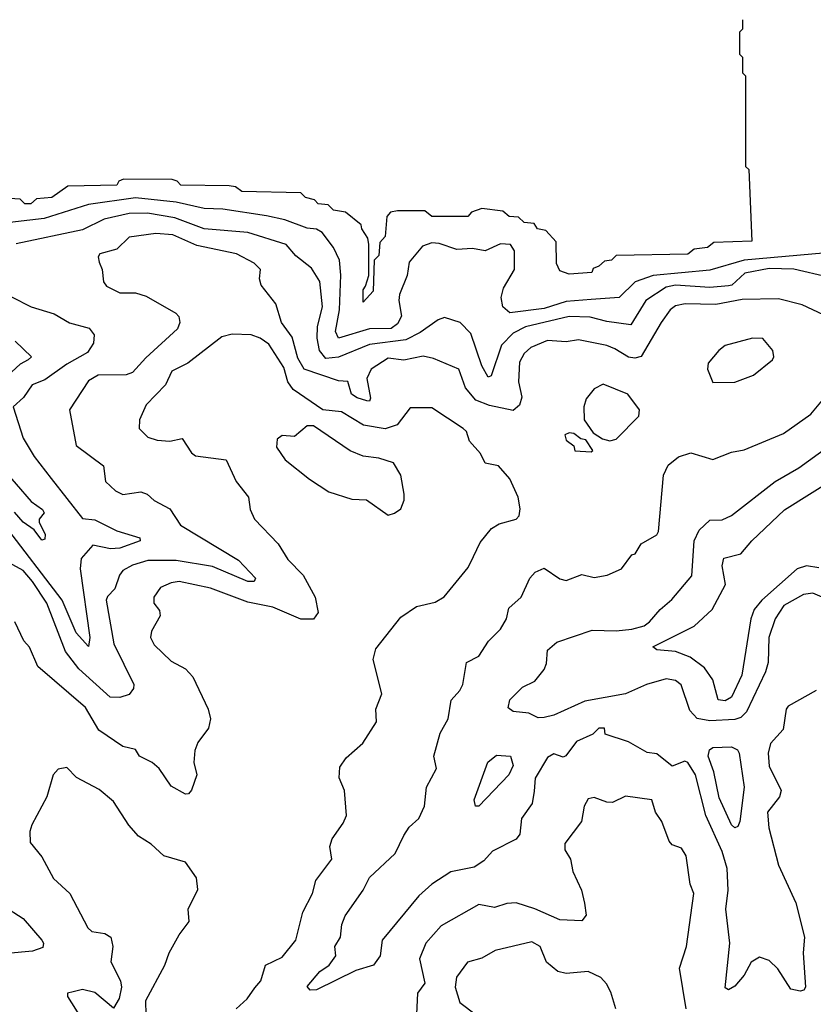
# Model space of a CAD drawing. Extents: x 1246230 to 1426786, y 660032 to 763141.
# Tile 246 of 256: x 1309604 to 1312147, y 749680 to 752835. Entities that reach past the tile are written whole.
import ezdxf

# ---------------------------------------------------------------- set-up
doc = ezdxf.new("R2010")
doc.units = 0

msp = doc.modelspace()

# ---------------------------------------------------------------- linework, layer by layer
at = {"layer": '0CON10XD'}
for points in [[(1311920, 752835.4), (1311920, 752805), (1311910, 752795), (1311910, 752725), (1311920, 752715), (1311920, 752665), (1311930, 752655), (1311930, 752365), (1311940, 752355), (1311950, 752125), (1311828.3, 752121.7), (1311807.5, 752105), (1311765, 752100), (1311745, 752084.3), (1311515, 752080), (1311500, 752065), (1311478.3, 752061.7), (1311460, 752045), (1311441.7, 752038.3), (1311437.5, 752025), (1311365, 752020), (1311335, 752030), (1311324.2, 752054.2), (1311323.3, 752123.3), (1311290, 752160), (1311263.3, 752165), (1311252.5, 752182.5), (1311220, 752185), (1311202.5, 752202.5), (1311172.5, 752205), (1311151.7, 752221.7), (1311085, 752230), (1311051.7, 752218.3), (1311040, 752205), (1310925, 752204.3), (1310902.5, 752222.5), (1310815, 752222.5), (1310791.7, 752218.3), (1310780, 752205), (1310775, 752140), (1310758.3, 752121.7), (1310755, 752080), (1310740, 752065), (1310736.2, 751965), (1310705, 751930), (1310705, 751970), (1310711.7, 751981.7), (1310722.5, 752015), (1310722.5, 752115), (1310720, 752135), (1310700, 752165), (1310698.3, 752178.3), (1310648.3, 752218.3), (1310610, 752225), (1310592.5, 752242.5), (1310560, 752245), (1310548.3, 752258.3), (1310520, 752265), (1310505, 752280), (1310315.8, 752284.2), (1310295, 752300), (1310275, 752302.5), (1310120, 752305), (1310108.3, 752318.3), (1310093, 752323), (1309936.2, 752323.8), (1309921.7, 752318.3), (1309915, 752304.6), (1309758.3, 752301.7), (1309707.5, 752265), (1309658.3, 752261.7), (1309640, 752245), (1309620, 752245), (1309605, 752260), (1309555, 752263.3)], [(1312275, 752095.4), (1311924.9, 752065.1), (1311815, 752032.3), (1311634.2, 752015.8), (1311576.5, 751995), (1311525, 751945.3), (1311435, 751939), (1311355, 751932.5), (1311285, 751909.2), (1311175, 751895.5), (1311152.2, 751915), (1311146.9, 751945), (1311154.6, 751975), (1311189.6, 752035), (1311189.4, 752095), (1311177.1, 752115), (1311145, 752116.9), (1311095, 752094.6), (1311055, 752101.8), (1311005, 752098.7), (1310948.5, 752118.5), (1310925, 752119.7), (1310895, 752109.1), (1310852.2, 752057.8), (1310845.4, 752015), (1310821.2, 751955), (1310818.9, 751935), (1310827.5, 751885), (1310815, 751860.3), (1310794.8, 751845.2), (1310725, 751844.7), (1310625, 751814.7), (1310615.7, 751835.7), (1310628.9, 751905), (1310633.4, 752016.6), (1310628.5, 752065), (1310609.8, 752105), (1310573.3, 752153.3), (1310555, 752163.8), (1310525, 752167.4), (1310453.8, 752193.8), (1310395, 752206.5), (1310255, 752228.5), (1310195, 752230.5), (1310105, 752250.9), (1309975, 752264), (1309825, 752242.6), (1309681.9, 752198.1), (1309525, 752179.6)], [(1312195, 752010.5), (1312085, 752036), (1312005, 752038.1), (1311927.2, 752022.8), (1311886.1, 751985), (1311875, 751982), (1311815, 751976.7), (1311705, 751984.1), (1311675, 751978.5), (1311610.7, 751935), (1311562.7, 751857.3), (1311485, 751867.7), (1311431.7, 751881.7), (1311365, 751884.2), (1311225, 751851), (1311185, 751830.2), (1311147.4, 751792.6), (1311115, 751694.2), (1311105, 751690), (1311085, 751726.2), (1311049.5, 751829.5), (1311015, 751864.6), (1310965, 751880.4), (1310945, 751873.8), (1310887.4, 751832.6), (1310841, 751809), (1310725, 751794.8), (1310625, 751754.2), (1310585, 751749.6), (1310565, 751774.7), (1310556.9, 751815), (1310558.3, 751851.7), (1310574.4, 751915), (1310566, 751996), (1310539.2, 752039.2), (1310488.8, 752078.8), (1310457.5, 752115), (1310335, 752153.8), (1310195, 752164.8), (1310100.7, 752200.7), (1310014, 752215), (1309955, 752213.8), (1309875, 752195.8), (1309805, 752161.6), (1309592.9, 752117.1)], [(1312179.8, 751889.8), (1312111.5, 751921.5), (1312035, 751940.8), (1311919, 751939), (1311835, 751922.7), (1311735.8, 751924.2), (1311705, 751917.9), (1311688.3, 751905), (1311659.3, 751865), (1311595, 751755.8), (1311575, 751750), (1311555, 751753.2), (1311510.5, 751780.5), (1311485, 751791.6), (1311395, 751809.1), (1311355, 751802.8), (1311295, 751807.6), (1311242.3, 751785), (1311220.4, 751765), (1311205, 751738), (1311202.1, 751675), (1311212.5, 751625), (1311205, 751600), (1311185, 751583.1), (1311109, 751599), (1311066.1, 751616.1), (1311032.5, 751655), (1311010.6, 751715), (1310929.7, 751749.7), (1310896.7, 751756.7), (1310835, 751744), (1310785, 751750.2), (1310730, 751715), (1310716.5, 751685), (1310728, 751622), (1310725, 751612.5), (1310716.4, 751613.6), (1310685, 751622.9), (1310667.5, 751635), (1310655.9, 751675.9), (1310625, 751677.8), (1310515, 751715.4), (1310495, 751750.4), (1310477.5, 751817.5), (1310442.5, 751865), (1310424.6, 751925), (1310378.1, 751985), (1310372.5, 752005), (1310375.6, 752035), (1310355, 752055.5), (1310298.6, 752085), (1310171.6, 752111.6), (1310095, 752145.5), (1310040.4, 752149.6), (1309955, 752137.9), (1309915, 752100), (1309860.8, 752085), (1309855.7, 752075), (1309858.3, 752058.3), (1309868.8, 752035), (1309872.5, 751995), (1309881.8, 751981.8), (1309925, 751960.4), (1309975, 751959.6), (1310009.5, 751949.5), (1310104.5, 751894.5), (1310114.4, 751884.4), (1310117.3, 751865), (1310109.6, 751845), (1310008, 751752), (1309965, 751704.1), (1309945, 751697.5), (1309855, 751696.3), (1309825, 751678), (1309763.6, 751585), (1309785, 751470.6), (1309872.5, 751405), (1309878.5, 751355), (1309910.6, 751325), (1309935, 751313.5), (1309992.3, 751322.3), (1310012.9, 751315), (1310035, 751294.4), (1310085, 751267.8), (1310119.4, 751215), (1310305, 751103.2), (1310360, 751045), (1310355.3, 751034.7), (1310335, 751034.4), (1310222.3, 751082.3), (1310105, 751101.8), (1310015, 751101.6), (1309965, 751087.5), (1309935, 751070), (1309923.7, 751055), (1309908.4, 751011.6), (1309885, 750986.9), (1309881.4, 750975), (1309905.9, 750835), (1309969.8, 750705), (1309968.3, 750691.7), (1309955, 750673), (1309925, 750663.3), (1309894.3, 750664.3), (1309793, 750755), (1309750.6, 750810.6), (1309691.1, 750965), (1309645.2, 751035.2), (1309615, 751070), (1309570.8, 751095)], [(1309577.4, 751947.4), (1309640.6, 751915), (1309715, 751892.1), (1309763.9, 751863.9), (1309826.3, 751846.3), (1309842.3, 751825), (1309840.9, 751799.1), (1309821.5, 751768.5), (1309755, 751731.6), (1309685, 751681.1), (1309644.5, 751665.5), (1309615.7, 751624.3), (1309583.3, 751595), (1309615, 751494.3), (1309650, 751435), (1309704.9, 751364.9), (1309805, 751237.1), (1309845, 751232.2), (1309915, 751197.6), (1309989.2, 751175), (1309990, 751165), (1309925, 751141.2), (1309895, 751139.6), (1309838.7, 751151.3), (1309801.2, 751108.8), (1309797.4, 751075), (1309828.9, 750855), (1309825, 750826.7), (1309785, 750870.4), (1309740.2, 750975), (1309555, 751215.9)], [(1311057.8, 751115), (1311079.9, 751160.1), (1311115.3, 751204.7), (1311140.6, 751219.4), (1311195, 751234.4), (1311204.3, 751245), (1311207.4, 751267.4), (1311200.8, 751305), (1311175, 751363.3), (1311138, 751405), (1311095, 751414), (1311080.5, 751445), (1311045.5, 751485), (1311035.5, 751515), (1311025, 751525.5), (1310925, 751591.5), (1310855, 751591.1), (1310813.5, 751536.5), (1310775, 751523.8), (1310706, 751536), (1310635, 751578.4), (1310575, 751584.8), (1310479.8, 751649.8), (1310463.4, 751675), (1310450.4, 751720.4), (1310401.8, 751795), (1310375, 751814.8), (1310345.2, 751824.8), (1310285, 751827.5), (1310251.6, 751818.4), (1310142.9, 751735), (1310091.4, 751708.6), (1310071.3, 751665), (1310009.3, 751600.7), (1309987.5, 751552.5), (1309987.1, 751525), (1310015, 751497.5), (1310045, 751488.1), (1310085, 751484.5), (1310125, 751492.9), (1310155, 751446.9), (1310167.8, 751437.8), (1310265.7, 751425), (1310297.7, 751355), (1310336.7, 751305), (1310342.5, 751265), (1310356.7, 751235), (1310432.1, 751155), (1310463.5, 751105), (1310512.2, 751055), (1310550.7, 750985), (1310560.7, 750935), (1310545.7, 750914.3), (1310505, 750913.5), (1310415, 750952.9), (1310335, 750968.1), (1310215, 751012.9), (1310115, 751034.7), (1310089.3, 751030.7), (1310054.7, 751015.3), (1310033.8, 750985), (1310033.6, 750965), (1310051.5, 750941.5), (1310054.6, 750925), (1310025.9, 750875), (1310022.7, 750855), (1310035, 750831.9), (1310089.1, 750779.1), (1310135.2, 750755.2), (1310159.1, 750729.1), (1310208, 750625), (1310215.9, 750595), (1310209.2, 750565), (1310175, 750518.8), (1310165, 750492.5), (1310161.9, 750455), (1310171.9, 750415), (1310154.4, 750365.6), (1310145, 750354.2), (1310135, 750353.1), (1310089.1, 750379.1), (1310050.5, 750435), (1310028.1, 750455), (1309988, 750475), (1309975, 750496.7), (1309935, 750506.2), (1309858, 750558), (1309815, 750631.1), (1309661.9, 750761.9), (1309635, 750824), (1309617.1, 750845), (1309588.8, 750905)], [(1311825, 751672.5), (1311895, 751673.8), (1311955, 751695.8), (1312015.8, 751745), (1312020.6, 751755), (1312016.9, 751775), (1311985, 751814), (1311952.5, 751815), (1311865, 751790.8), (1311843.8, 751775), (1311810, 751735), (1311807.5, 751715), (1311825, 751672.5)], [(1309589.6, 751805), (1309642, 751755), (1309631.4, 751745), (1309605, 751731.7), (1309565, 751693.8)], [(1311495, 751486), (1311515, 751491.4), (1311587.5, 751565), (1311590, 751585), (1311552.5, 751635), (1311473.3, 751666.7), (1311445, 751652.5), (1311419.3, 751620.7), (1311411.2, 751595), (1311412.5, 751552.5), (1311441.7, 751511.7), (1311471.7, 751491.7), (1311495, 751486)], [(1312156, 750685), (1312066.4, 750635), (1312060, 750625), (1312050.1, 750559.9), (1312010, 750515), (1312001.8, 750485), (1312005, 750443.3), (1312044.3, 750365), (1312038.1, 750345), (1312000.4, 750295), (1312004.2, 750245), (1312035, 750126), (1312090.4, 750005), (1312119.2, 749895), (1312113.9, 749845), (1312121.4, 749735), (1312116.2, 749725), (1312105, 749721.5), (1312075, 749728.2), (1312033.5, 749793.5), (1312005, 749819.6), (1311975, 749830.4), (1311947.3, 749815), (1311925, 749773.3), (1311895, 749737.5), (1311875, 749726.2), (1311865, 749732.5), (1311879.7, 749875), (1311866.5, 749985), (1311874.2, 750045), (1311870.8, 750115), (1311855, 750169.5), (1311802, 750285), (1311769.8, 750415), (1311745, 750454.5), (1311735, 750458.5), (1311695, 750442.5), (1311645, 750481.9), (1311615, 750487.1), (1311555, 750521.1), (1311480, 750545), (1311477.5, 750565), (1311460, 750565), (1311440, 750545), (1311388, 750522), (1311354.2, 750475.8), (1311345, 750472), (1311315, 750481.9), (1311295, 750471.1), (1311255.7, 750404.3), (1311252.5, 750362.5), (1311246.6, 750323.4), (1311212.3, 750275), (1311206.7, 750225), (1311195, 750208.9), (1311119.3, 750170.7), (1311091, 750139), (1311060.6, 750119.4), (1310985, 750104.2), (1310924.9, 750065.1), (1310883.2, 750026.8), (1310765.5, 749885), (1310758.8, 749835), (1310737.7, 749805), (1310681.6, 749788.4), (1310555, 749725.7), (1310535, 749724.5), (1310525, 749736.2), (1310566, 749785), (1310595.5, 749804.5), (1310617.5, 749835), (1310613.3, 749865), (1310631.5, 749895), (1310636.2, 749935), (1310647, 749963), (1310704.2, 750045.8), (1310724.5, 750085.5), (1310806.7, 750163.3), (1310835, 750221.1), (1310852.2, 750247.8), (1310883.4, 750275), (1310900.8, 750315), (1310907.1, 750375), (1310940, 750435), (1310930.6, 750475), (1310951.7, 750548.3), (1310977.1, 750595), (1310986, 750654), (1311014.5, 750685), (1311023.8, 750705), (1311035.4, 750774.6), (1311075.5, 750795), (1311106.2, 750843.8), (1311145, 750881.5), (1311163.9, 750915), (1311170.9, 750949.1), (1311211.2, 750985), (1311238.1, 751045), (1311255.8, 751065), (1311285, 751077.8), (1311335, 751043.2), (1311355, 751038.4), (1311405, 751057.6), (1311445, 751047.8), (1311486.2, 751055), (1311532.5, 751075), (1311565, 751120), (1311576.4, 751123.6), (1311595.8, 751155), (1311645, 751184.5), (1311650.4, 751195), (1311666.6, 751375), (1311682, 751408), (1311715, 751434.6), (1311755, 751446.8), (1311825, 751425.8), (1311885, 751449.7), (1311925, 751456.8), (1312051.1, 751508.9), (1312139.3, 751570.7), (1312198, 751642)], [(1310785, 751247.5), (1310805, 751253.3), (1310825, 751267.5), (1310835.7, 751295), (1310835.7, 751315), (1310825.4, 751375), (1310801.4, 751415), (1310755, 751430), (1310705, 751436.3), (1310663.2, 751453.2), (1310545, 751533.2), (1310525, 751533.2), (1310485, 751499.6), (1310445, 751502.2), (1310429.5, 751490.5), (1310426.7, 751465), (1310454.7, 751424.7), (1310532.4, 751362.4), (1310595, 751322), (1310668.3, 751298.3), (1310715, 751296.7), (1310785, 751247.5)], [(1311435, 751450), (1311440, 751455), (1311418.3, 751488.3), (1311401.7, 751491.7), (1311379.3, 751509.3), (1311365, 751511.2), (1311351.2, 751505), (1311355, 751487.5), (1311380, 751470), (1311383.3, 751453.3), (1311435, 751450)], [(1312175, 750984.6), (1312145, 750996.8), (1312115, 750992.7), (1312052.7, 750957.3), (1312024.3, 750915), (1312004.8, 750855), (1312001.9, 750775), (1311993.9, 750745), (1311933.3, 750616.7), (1311915, 750599.3), (1311895, 750592.7), (1311815, 750587.6), (1311775.1, 750595.1), (1311751.4, 750621.4), (1311723.6, 750703.6), (1311705, 750716.9), (1311675, 750723.2), (1311612.5, 750705), (1311545.5, 750674.5), (1311415, 750651.5), (1311315, 750606.6), (1311285, 750599.3), (1311265, 750597.7), (1311235, 750612.8), (1311185, 750618.2), (1311169.7, 750629.7), (1311175, 750655.6), (1311215, 750696.4), (1311255, 750715.6), (1311285, 750752.9), (1311291.9, 750771.9), (1311295.6, 750815), (1311325, 750840.4), (1311438.2, 750878.2), (1311515, 750876.1), (1311565, 750882), (1311605, 750893.1), (1311622.5, 750905), (1311656.4, 750945), (1311693.5, 750976.5), (1311757.6, 751052.4), (1311765.5, 751165), (1311781.2, 751198.8), (1311815, 751231.2), (1311855, 751231.9), (1311885, 751246.7), (1312024.6, 751355), (1312101, 751399), (1312193.2, 751466.8)], [(1312165, 751079), (1312124.8, 751084.8), (1312095, 751075.6), (1311982.5, 750975), (1311956.9, 750945), (1311946.3, 750915), (1311917.7, 750735), (1311885, 750663.9), (1311865, 750652.5), (1311842.5, 750655), (1311825, 750719.5), (1311798.2, 750758.2), (1311752.4, 750792.4), (1311705, 750810), (1311645.5, 750815.5), (1311632.7, 750825), (1311765, 750891.4), (1311822.3, 750945), (1311865.2, 751025), (1311854.8, 751085.2), (1311860.2, 751109.8), (1311915, 751123.6), (1311950, 751165), (1312055, 751264.8), (1312294.6, 751415)], [(1309545, 751402.5), (1309640.8, 751290.8), (1309677.1, 751265), (1309682, 751255), (1309666.7, 751235), (1309666, 751225), (1309685.3, 751185.3), (1309685, 751170), (1309675, 751166.9), (1309650.3, 751200.3), (1309615, 751224.7), (1309587.2, 751257.2)], [(1310297.1, 749665), (1310333.2, 749696.8), (1310357.8, 749732.2), (1310376.6, 749755), (1310391.9, 749805), (1310445, 749830.7), (1310488.8, 749885), (1310511.2, 749975), (1310542.3, 750035), (1310553.2, 750076.8), (1310604, 750145), (1310598, 750185), (1310605, 750210), (1310640.2, 750259.8), (1310650.9, 750285), (1310644.7, 750364.7), (1310627.7, 750405), (1310630, 750440), (1310650, 750470), (1310703.1, 750516.9), (1310747.5, 750585), (1310745.5, 750625), (1310764, 750675), (1310736.9, 750785), (1310745, 750819.2), (1310825, 750920.5), (1310875, 750954.5), (1310935, 750968), (1310964.4, 750985.6), (1311040.6, 751079.4), (1311057.8, 751115)], [(1311895, 750245.5), (1311885, 750254.6), (1311845, 750340.9), (1311828.2, 750425), (1311809.6, 750475), (1311814, 750495), (1311825, 750502.4), (1311885, 750504.5), (1311904.2, 750495), (1311909.5, 750485), (1311925.6, 750375), (1311912, 750265), (1311905, 750249.4), (1311895, 750245.5)], [(1311075, 750314.2), (1311064.2, 750315), (1311060, 750335), (1311104, 750456), (1311131.9, 750478.1), (1311176.5, 750475), (1311185.4, 750445), (1311171.8, 750415), (1311075, 750314.2)], [(1310009.2, 749645), (1310008.3, 749691.7), (1310068.8, 749805), (1310083.3, 749845), (1310115, 749902.5), (1310146.7, 749945), (1310144, 749985), (1310175, 750047.5), (1310170.6, 750085), (1310135.6, 750135), (1310065.4, 750155.4), (1310025, 750192.5), (1309985, 750218.2), (1309953.9, 750253.9), (1309905, 750329.4), (1309858.3, 750368.3), (1309786, 750406), (1309755, 750438.6), (1309727, 750433), (1309710.8, 750415), (1309690.8, 750345), (1309642.5, 750255), (1309636.1, 750233.9), (1309637.7, 750197.7), (1309675, 750152), (1309712.4, 750082.4), (1309765, 750034.4), (1309822, 749925), (1309835, 749913.4), (1309876.4, 749906.4), (1309896.2, 749895), (1309902.5, 749865), (1309895.8, 749815.8), (1309926.7, 749755), (1309930, 749735), (1309922.3, 749697.7), (1309905, 749666.7), (1309845, 749717.1), (1309805, 749726.7), (1309775, 749720), (1309757.5, 749715), (1309756.7, 749705), (1309801.4, 749635)], [(1311739.3, 749665), (1311718.2, 749795), (1311740.4, 749865), (1311763.6, 750035), (1311752.7, 750065), (1311740, 750155), (1311725, 750180), (1311695, 750190.8), (1311685, 750202.5), (1311662, 750265), (1311641.5, 750295), (1311630, 750335), (1311545, 750346.2), (1311503.6, 750326.4), (1311485, 750326.9), (1311445, 750342.9), (1311425, 750338.6), (1311413.1, 750315), (1311404, 750265), (1311350.8, 750195), (1311351.1, 750175), (1311368.5, 750145), (1311376.9, 750105), (1311404.5, 750045), (1311413.9, 750003.9), (1311418.8, 749965), (1311405, 749947.1), (1311335, 749950.3), (1311255, 749986), (1311195, 750004.3), (1311165, 750002.8), (1311125, 749989.3), (1311075, 749999.3), (1310955, 749931.4), (1310905.3, 749875), (1310884.8, 749825.2), (1310902.5, 749747.5), (1310879.1, 749715), (1310874.7, 749625)], [(1309552, 749995), (1309615.6, 749955), (1309674.5, 749885), (1309680.6, 749875), (1309678, 749862), (1309645, 749849.7), (1309493.8, 749836.2)], [(1311514.4, 749665), (1311498, 749718), (1311484.4, 749745), (1311465.7, 749765), (1311425, 749784.3), (1311355, 749778.5), (1311328, 749785), (1311291.5, 749815), (1311271.2, 749865), (1311245, 749880), (1311127.6, 749852.4), (1311085, 749827.5), (1311039.2, 749815), (1311003.2, 749766.8), (1310999.1, 749735), (1311014.2, 749685), (1311066.3, 749646.3)]]:
    msp.add_lwpolyline(points, dxfattribs=at)

doc.saveas('drawing.dxf')
